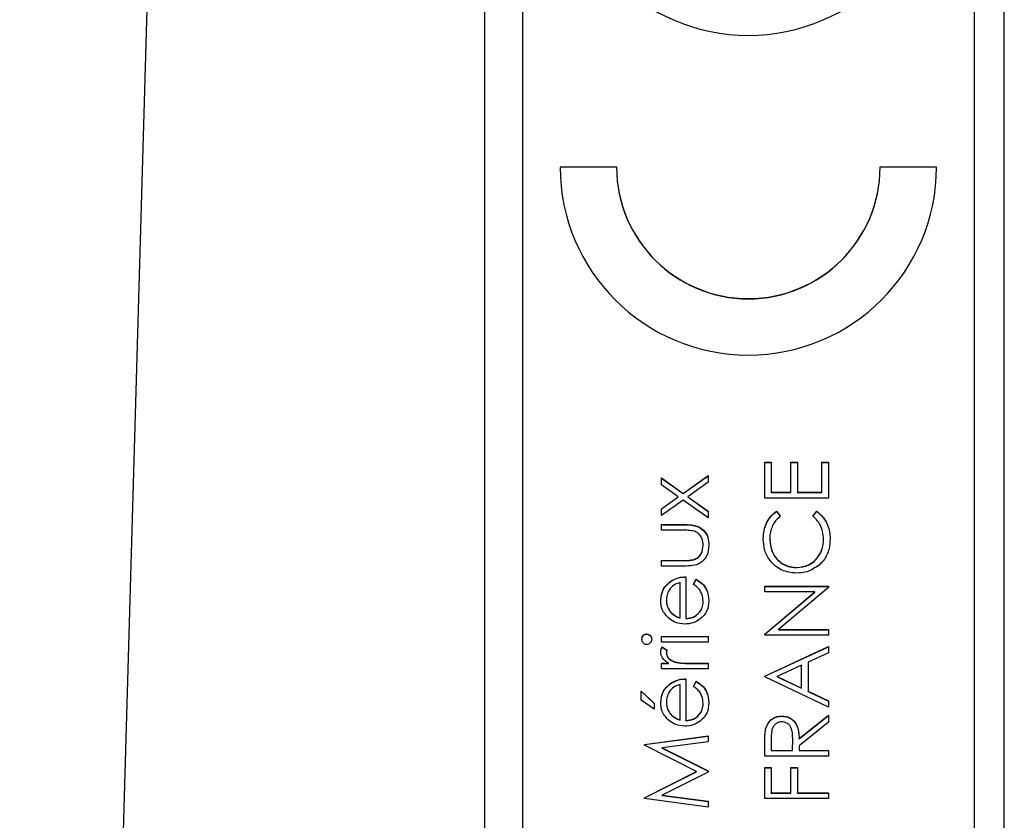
# Model space of a CAD drawing. Header units: millimetres. Extents: x 1841 to 4925, y 385 to 2485.
# Tile 16 of 28: x 2948 to 2961, y 1418 to 1429. Entities that reach past the tile are written whole.
import ezdxf

# ---------------------------------------------------------------- set-up
doc = ezdxf.new("R2010")
doc.units = ezdxf.units.MM

msp = doc.modelspace()

# ---------------------------------------------------------------- linework, layer by layer
at = {"color": 7, "linetype": 'Continuous', "lineweight": 25}
for p, q in [((2948.14, 1370.007), (2950.819, 1463.77)), ((2954.319, 1382.77), (2954.319, 1443.77)), ((2960.819, 1443.137), (2960.819, 1383.162)), ((2961.219, 1383.162), (2961.219, 1443.137)), ((2954.819, 1441.138), (2954.819, 1385.161)), ((2956.069, 1427.121), (2955.319, 1427.121)), ((2956.069, 1427.118), (2955.319, 1427.118)), ((2956.069, 1427.118), (2956.069, 1427.121)), ((2960.319, 1427.121), (2959.569, 1427.121)), ((2959.569, 1427.118), (2959.569, 1427.121)), ((2960.319, 1427.118), (2959.569, 1427.118)), ((2958.038, 1423.199), (2958.124, 1423.199)), ((2958.038, 1422.722), (2958.038, 1423.199)), ((2958.038, 1423.196), (2958.124, 1423.196)), ((2958.124, 1423.199), (2958.124, 1422.798)), ((2958.385, 1423.199), (2958.472, 1423.199)), ((2958.385, 1422.798), (2958.385, 1423.199)), ((2958.385, 1423.196), (2958.472, 1423.196)), ((2958.472, 1423.199), (2958.472, 1422.798)), ((2958.797, 1423.199), (2958.884, 1423.199)), ((2958.797, 1422.798), (2958.797, 1423.199)), ((2958.797, 1423.196), (2958.884, 1423.196)), ((2958.884, 1423.199), (2958.884, 1422.722)), ((2956.952, 1422.784), (2957.284, 1423.021)), ((2956.952, 1422.781), (2957.284, 1423.018)), ((2957.284, 1423.021), (2957.284, 1422.931)), ((2956.666, 1422.989), (2956.952, 1422.784)), ((2956.666, 1422.898), (2956.666, 1422.989)), ((2956.666, 1422.986), (2956.952, 1422.781)), ((2956.889, 1422.739), (2956.666, 1422.898)), ((2957.284, 1422.931), (2957.015, 1422.739)), ((2956.666, 1422.58), (2956.889, 1422.739)), ((2956.666, 1422.577), (2956.889, 1422.736)), ((2956.889, 1422.736), (2956.889, 1422.739)), ((2956.952, 1422.781), (2956.952, 1422.784)), ((2957.015, 1422.739), (2957.284, 1422.547)), ((2957.015, 1422.736), (2957.015, 1422.739)), ((2957.015, 1422.736), (2957.284, 1422.544)), ((2958.124, 1422.798), (2958.385, 1422.798)), ((2958.124, 1422.795), (2958.124, 1422.798)), ((2958.124, 1422.795), (2958.385, 1422.795)), ((2958.385, 1422.795), (2958.385, 1422.798)), ((2958.472, 1422.798), (2958.797, 1422.798)), ((2958.472, 1422.795), (2958.472, 1422.798)), ((2958.472, 1422.795), (2958.797, 1422.795)), ((2958.797, 1422.795), (2958.797, 1422.798)), ((2956.952, 1422.694), (2956.666, 1422.489)), ((2957.284, 1422.457), (2956.952, 1422.694)), ((2958.884, 1422.722), (2958.038, 1422.722)), ((2956.666, 1422.489), (2956.666, 1422.58)), ((2957.284, 1422.547), (2957.284, 1422.457)), ((2958.193, 1422.548), (2958.244, 1422.482)), ((2958.193, 1422.545), (2958.193, 1422.548)), ((2958.193, 1422.545), (2958.244, 1422.479)), ((2958.678, 1422.482), (2958.728, 1422.548)), ((2958.678, 1422.479), (2958.728, 1422.545)), ((2958.728, 1422.545), (2958.728, 1422.548)), ((2956.666, 1422.37), (2956.967, 1422.37)), ((2956.666, 1422.294), (2956.666, 1422.37)), ((2956.666, 1422.367), (2956.967, 1422.367)), ((2956.967, 1422.367), (2956.967, 1422.37)), ((2956.952, 1422.294), (2956.666, 1422.294)), ((2957.219, 1422.092), (2957.219, 1422.095)), ((2958.103, 1422.171), (2958.103, 1422.174)), ((2958.819, 1422.177), (2958.819, 1422.179)), ((2956.666, 1421.893), (2956.952, 1421.893)), ((2956.666, 1421.817), (2956.666, 1421.893)), ((2956.666, 1421.89), (2956.952, 1421.89)), ((2956.961, 1421.817), (2956.666, 1421.817)), ((2956.952, 1421.89), (2956.952, 1421.893)), ((2957.097, 1421.902), (2957.097, 1421.905)), ((2958.462, 1421.797), (2958.462, 1421.8)), ((2956.776, 1421.605), (2956.776, 1421.608)), ((2956.915, 1421.13), (2956.915, 1421.6)), ((2956.991, 1421.676), (2956.991, 1421.122)), ((2957.089, 1421.576), (2957.124, 1421.643)), ((2957.089, 1421.573), (2957.124, 1421.64)), ((2957.124, 1421.64), (2957.124, 1421.643)), ((2958.038, 1421.55), (2958.884, 1421.55)), ((2958.038, 1421.474), (2958.038, 1421.55)), ((2958.038, 1421.547), (2958.884, 1421.547)), ((2958.704, 1421.474), (2958.038, 1421.474)), ((2958.038, 1420.915), (2958.704, 1421.474)), ((2958.038, 1420.912), (2958.704, 1421.471)), ((2958.884, 1421.533), (2958.219, 1420.975)), ((2958.704, 1421.471), (2958.704, 1421.474)), ((2958.884, 1421.55), (2958.884, 1421.533)), ((2956.731, 1421.36), (2956.731, 1421.363)), ((2957.219, 1421.345), (2957.219, 1421.348)), ((2956.789, 1421.201), (2956.789, 1421.204)), ((2956.915, 1421.127), (2956.915, 1421.13)), ((2956.991, 1421.119), (2956.991, 1421.122)), ((2956.47, 1420.913), (2956.47, 1420.916)), ((2958.038, 1420.899), (2958.038, 1420.915)), ((2958.884, 1420.899), (2958.038, 1420.899)), ((2958.219, 1420.975), (2958.884, 1420.975)), ((2958.219, 1420.972), (2958.219, 1420.975)), ((2958.219, 1420.972), (2958.884, 1420.972)), ((2958.884, 1420.975), (2958.884, 1420.899)), ((2956.666, 1420.884), (2957.284, 1420.884)), ((2956.666, 1420.808), (2956.666, 1420.884)), ((2956.666, 1420.881), (2957.284, 1420.881)), ((2957.284, 1420.808), (2956.666, 1420.808)), ((2957.284, 1420.884), (2957.284, 1420.808)), ((2956.676, 1420.743), (2956.742, 1420.701)), ((2956.676, 1420.74), (2956.676, 1420.743)), ((2956.676, 1420.74), (2956.742, 1420.698)), ((2956.731, 1420.659), (2956.731, 1420.662)), ((2958.038, 1420.356), (2958.884, 1420.747)), ((2958.038, 1420.354), (2958.884, 1420.744)), ((2958.884, 1420.664), (2958.613, 1420.539)), ((2958.884, 1420.747), (2958.884, 1420.664)), ((2956.666, 1420.526), (2956.757, 1420.526)), ((2956.666, 1420.45), (2956.666, 1420.526)), ((2956.666, 1420.523), (2956.757, 1420.523)), ((2956.757, 1420.523), (2956.757, 1420.526)), ((2956.864, 1420.536), (2956.864, 1420.539)), ((2957.076, 1420.526), (2957.284, 1420.526)), ((2957.076, 1420.523), (2957.076, 1420.526)), ((2957.076, 1420.523), (2957.284, 1420.523)), ((2957.284, 1420.526), (2957.284, 1420.45)), ((2958.613, 1420.539), (2958.613, 1420.156)), ((2957.284, 1420.45), (2956.666, 1420.45)), ((2958.526, 1420.499), (2958.203, 1420.35)), ((2958.526, 1420.197), (2958.526, 1420.499)), ((2956.776, 1420.249), (2956.776, 1420.252)), ((2956.915, 1419.774), (2956.915, 1420.243)), ((2956.991, 1420.319), (2956.991, 1419.766)), ((2957.089, 1420.219), (2957.124, 1420.287)), ((2957.089, 1420.216), (2957.124, 1420.284)), ((2957.124, 1420.284), (2957.124, 1420.287)), ((2958.038, 1420.346), (2958.038, 1420.356)), ((2958.884, 1419.944), (2958.038, 1420.346)), ((2958.203, 1420.35), (2958.526, 1420.197)), ((2958.203, 1420.347), (2958.203, 1420.35)), ((2958.203, 1420.347), (2958.526, 1420.194)), ((2956.394, 1420.157), (2956.568, 1419.994)), ((2956.394, 1420.038), (2956.394, 1420.157)), ((2956.394, 1420.154), (2956.568, 1419.991)), ((2958.526, 1420.194), (2958.526, 1420.197)), ((2958.613, 1420.156), (2958.884, 1420.027)), ((2958.613, 1420.153), (2958.613, 1420.156)), ((2958.613, 1420.153), (2958.884, 1420.024)), ((2956.568, 1419.918), (2956.394, 1420.038)), ((2956.568, 1419.994), (2956.568, 1419.918)), ((2956.731, 1420.004), (2956.731, 1420.007)), ((2957.219, 1419.989), (2957.219, 1419.992)), ((2958.884, 1420.027), (2958.884, 1419.944)), ((2956.789, 1419.845), (2956.789, 1419.848)), ((2956.915, 1419.771), (2956.915, 1419.774)), ((2956.991, 1419.763), (2956.991, 1419.766)), ((2958.264, 1419.822), (2958.264, 1419.825)), ((2958.493, 1419.525), (2958.884, 1419.836)), ((2958.493, 1419.522), (2958.884, 1419.833)), ((2958.884, 1419.742), (2958.493, 1419.431)), ((2958.884, 1419.836), (2958.884, 1419.742)), ((2958.049, 1419.651), (2958.049, 1419.654)), ((2956.438, 1419.447), (2957.284, 1419.56)), ((2956.438, 1419.445), (2957.284, 1419.557)), ((2957.284, 1419.484), (2956.675, 1419.403)), ((2957.284, 1419.56), (2957.284, 1419.484)), ((2958.038, 1419.293), (2958.038, 1419.462)), ((2958.124, 1419.528), (2958.124, 1419.369)), ((2958.407, 1419.369), (2958.408, 1419.524)), ((2958.407, 1419.366), (2958.408, 1419.521)), ((2958.408, 1419.524), (2958.408, 1419.527)), ((2958.408, 1419.521), (2958.408, 1419.524)), ((2958.493, 1419.522), (2958.493, 1419.525)), ((2956.438, 1419.436), (2956.438, 1419.447)), ((2957.132, 1419.088), (2956.438, 1419.436)), ((2956.675, 1419.403), (2957.284, 1419.097)), ((2956.675, 1419.4), (2956.675, 1419.403)), ((2956.675, 1419.4), (2957.284, 1419.094)), ((2958.124, 1419.366), (2958.124, 1419.369)), ((2958.124, 1419.369), (2958.407, 1419.369)), ((2958.124, 1419.366), (2958.407, 1419.366)), ((2958.407, 1419.366), (2958.407, 1419.369)), ((2958.493, 1419.431), (2958.493, 1419.369)), ((2958.493, 1419.369), (2958.884, 1419.369)), ((2958.493, 1419.366), (2958.493, 1419.369)), ((2958.493, 1419.366), (2958.884, 1419.366)), ((2958.884, 1419.369), (2958.884, 1419.293)), ((2958.884, 1419.293), (2958.038, 1419.293)), ((2956.438, 1418.738), (2957.132, 1419.088)), ((2956.438, 1418.736), (2957.132, 1419.085)), ((2957.284, 1419.08), (2956.674, 1418.773)), ((2957.132, 1419.085), (2957.132, 1419.088)), ((2957.284, 1419.097), (2957.284, 1419.08)), ((2958.038, 1419.141), (2958.124, 1419.141)), ((2958.038, 1418.729), (2958.038, 1419.141)), ((2958.038, 1419.138), (2958.124, 1419.138)), ((2958.124, 1419.141), (2958.124, 1418.805)), ((2958.385, 1419.141), (2958.472, 1419.141)), ((2958.385, 1418.805), (2958.385, 1419.141)), ((2958.385, 1419.138), (2958.472, 1419.138)), ((2958.472, 1419.141), (2958.472, 1418.805)), ((2958.124, 1418.805), (2958.385, 1418.805)), ((2958.124, 1418.802), (2958.124, 1418.805)), ((2958.385, 1418.802), (2958.385, 1418.805)), ((2958.472, 1418.805), (2958.884, 1418.805)), ((2958.472, 1418.802), (2958.472, 1418.805)), ((2958.884, 1418.805), (2958.884, 1418.729)), ((2956.438, 1418.728), (2956.438, 1418.738)), ((2957.284, 1418.616), (2956.438, 1418.728)), ((2956.674, 1418.773), (2957.284, 1418.692)), ((2956.674, 1418.77), (2956.674, 1418.773)), ((2956.674, 1418.77), (2957.284, 1418.689)), ((2957.284, 1418.692), (2957.284, 1418.616)), ((2958.884, 1418.729), (2958.038, 1418.729)), ((2958.124, 1418.802), (2958.385, 1418.802)), ((2958.472, 1418.802), (2958.884, 1418.802))]:
    msp.add_line(p, q, dxfattribs=at)
for centre, radius in [((2957.819, 1431.37), 2.5), ((2957.819, 1427.122), 2.5), ((2957.819, 1427.122), 1.75), ((2957.819, 1427.119), 1.75)]:
    msp.add_arc(centre, radius, 180.0188, 359.9812, dxfattribs=at)
for points, knots in [([(2958.016, 1422.179), (2958.019, 1422.227), (2958.025, 1422.307), (2958.068, 1422.41), (2958.121, 1422.488), (2958.169, 1422.528), (2958.193, 1422.548)], [0, 0, 0, 0, 0.33969, 0.55984, 0.77993, 1, 1, 1, 1]), ([(2958.016, 1422.176), (2958.019, 1422.224), (2958.025, 1422.304), (2958.068, 1422.407), (2958.121, 1422.486), (2958.169, 1422.525), (2958.193, 1422.545)], [0, 0, 0, 0, 0.33969, 0.55984, 0.77993, 1, 1, 1, 1]), ([(2958.244, 1422.482), (2958.215, 1422.454), (2958.167, 1422.409), (2958.127, 1422.326), (2958.106, 1422.251), (2958.104, 1422.2), (2958.103, 1422.174)], [0, 0, 0, 0, 0.339327, 0.559466, 0.779727, 1, 1, 1, 1]), ([(2958.819, 1422.179), (2958.811, 1422.245), (2958.797, 1422.362), (2958.714, 1422.445), (2958.678, 1422.482)], [0, 0, 0, 0, 0.558772, 1, 1, 1, 1]), ([(2958.728, 1422.548), (2958.764, 1422.516), (2958.824, 1422.463), (2958.875, 1422.364), (2958.902, 1422.273), (2958.905, 1422.211), (2958.906, 1422.18)], [0, 0, 0, 0, 0.339341, 0.559515, 0.77972, 1, 1, 1, 1]), ([(2958.728, 1422.545), (2958.764, 1422.513), (2958.824, 1422.46), (2958.875, 1422.361), (2958.902, 1422.271), (2958.905, 1422.208), (2958.906, 1422.177)], [0, 0, 0, 0, 0.339341, 0.559515, 0.77972, 1, 1, 1, 1]), ([(2956.967, 1422.37), (2957.013, 1422.369), (2957.105, 1422.368), (2957.226, 1422.309), (2957.288, 1422.203), (2957.293, 1422.13), (2957.295, 1422.094)], [0, 0, 0, 0, 0.281501, 0.559646, 0.779298, 1, 1, 1, 1]), ([(2956.967, 1422.367), (2957.013, 1422.367), (2957.105, 1422.365), (2957.226, 1422.306), (2957.288, 1422.2), (2957.293, 1422.127), (2957.295, 1422.091)], [0, 0, 0, 0, 0.281501, 0.559646, 0.779298, 1, 1, 1, 1]), ([(2957.103, 1422.282), (2957.075, 1422.286), (2957.025, 1422.294), (2956.975, 1422.294), (2956.952, 1422.294)], [0, 0, 0, 0, 0.559371, 1, 1, 1, 1]), ([(2957.219, 1422.095), (2957.218, 1422.117), (2957.215, 1422.161), (2957.189, 1422.217), (2957.15, 1422.26), (2957.119, 1422.274), (2957.103, 1422.282)], [0, 0, 0, 0, 0.28027, 0.560007, 0.780074, 1, 1, 1, 1]), ([(2957.295, 1422.094), (2957.291, 1422.047), (2957.284, 1421.953), (2957.16, 1421.821), (2957.037, 1421.819), (2956.961, 1421.817)], [0, 0, 0, 0, 0.28097, 0.559785, 1, 1, 1, 1]), ([(2957.097, 1421.905), (2957.118, 1421.914), (2957.159, 1421.933), (2957.209, 1422.001), (2957.215, 1422.059), (2957.219, 1422.095)], [0, 0, 0, 0, 0.280117, 0.560544, 1, 1, 1, 1]), ([(2957.097, 1421.902), (2957.118, 1421.911), (2957.159, 1421.93), (2957.209, 1421.998), (2957.215, 1422.056), (2957.219, 1422.092)], [0, 0, 0, 0, 0.280117, 0.560544, 1, 1, 1, 1]), ([(2958.456, 1421.724), (2958.39, 1421.731), (2958.257, 1421.747), (2958.112, 1421.872), (2958.027, 1422.023), (2958.02, 1422.127), (2958.016, 1422.179)], [0, 0, 0, 0, 0.2795119, 0.5590796, 0.7793739, 1, 1, 1, 1]), ([(2958.103, 1422.174), (2958.109, 1422.12), (2958.121, 1422.012), (2958.213, 1421.886), (2958.334, 1421.811), (2958.419, 1421.803), (2958.462, 1421.8)], [0, 0, 0, 0, 0.279856, 0.559519, 0.779686, 1, 1, 1, 1]), ([(2958.103, 1422.171), (2958.109, 1422.117), (2958.121, 1422.009), (2958.213, 1421.883), (2958.334, 1421.808), (2958.419, 1421.801), (2958.462, 1421.797)], [0, 0, 0, 0, 0.279856, 0.559519, 0.779686, 1, 1, 1, 1]), ([(2958.462, 1421.8), (2958.517, 1421.806), (2958.626, 1421.819), (2958.744, 1421.925), (2958.81, 1422.051), (2958.816, 1422.136), (2958.819, 1422.179)], [0, 0, 0, 0, 0.279434, 0.558921, 0.779283, 1, 1, 1, 1]), ([(2958.462, 1421.797), (2958.517, 1421.803), (2958.626, 1421.816), (2958.744, 1421.922), (2958.81, 1422.048), (2958.816, 1422.134), (2958.819, 1422.177)], [0, 0, 0, 0, 0.279434, 0.558921, 0.779283, 1, 1, 1, 1]), ([(2958.906, 1422.18), (2958.903, 1422.135), (2958.899, 1422.062), (2958.865, 1421.966), (2958.82, 1421.891), (2958.779, 1421.851), (2958.758, 1421.831)], [0, 0, 0, 0, 0.3398376, 0.5599275, 0.7799589, 1, 1, 1, 1]), ([(2956.952, 1421.893), (2956.98, 1421.893), (2957.028, 1421.892), (2957.076, 1421.901), (2957.097, 1421.905)], [0, 0, 0, 0, 0.560377, 1, 1, 1, 1]), ([(2956.952, 1421.89), (2956.98, 1421.89), (2957.028, 1421.89), (2957.076, 1421.898), (2957.097, 1421.902)], [0, 0, 0, 0, 0.560377, 1, 1, 1, 1]), ([(2958.758, 1421.831), (2958.707, 1421.796), (2958.615, 1421.733), (2958.505, 1421.727), (2958.456, 1421.724)], [0, 0, 0, 0, 0.559029, 1, 1, 1, 1]), ([(2956.655, 1421.359), (2956.661, 1421.414), (2956.672, 1421.513), (2956.745, 1421.579), (2956.776, 1421.608)], [0, 0, 0, 0, 0.558919, 1, 1, 1, 1]), ([(2956.655, 1421.356), (2956.661, 1421.411), (2956.672, 1421.51), (2956.745, 1421.576), (2956.776, 1421.605)], [0, 0, 0, 0, 0.558919, 1, 1, 1, 1]), ([(2956.915, 1421.6), (2956.886, 1421.59), (2956.827, 1421.572), (2956.768, 1421.507), (2956.736, 1421.435), (2956.733, 1421.387), (2956.731, 1421.363)], [0, 0, 0, 0, 0.280138, 0.559194, 0.779598, 1, 1, 1, 1]), ([(2956.776, 1421.608), (2956.814, 1421.63), (2956.88, 1421.67), (2956.957, 1421.674), (2956.991, 1421.676)], [0, 0, 0, 0, 0.558897, 1, 1, 1, 1]), ([(2956.776, 1421.605), (2956.814, 1421.628), (2956.88, 1421.667), (2956.957, 1421.671), (2956.991, 1421.673)], [0, 0, 0, 0, 0.558897, 1, 1, 1, 1]), ([(2957.219, 1421.348), (2957.216, 1421.379), (2957.211, 1421.43), (2957.18, 1421.496), (2957.139, 1421.541), (2957.105, 1421.564), (2957.089, 1421.576)], [0, 0, 0, 0, 0.339465, 0.559626, 0.779498, 1, 1, 1, 1]), ([(2957.124, 1421.643), (2957.152, 1421.626), (2957.208, 1421.591), (2957.28, 1421.494), (2957.289, 1421.409), (2957.295, 1421.357)], [0, 0, 0, 0, 0.280919, 0.561407, 1, 1, 1, 1]), ([(2957.124, 1421.64), (2957.152, 1421.623), (2957.208, 1421.588), (2957.28, 1421.491), (2957.289, 1421.406), (2957.295, 1421.355)], [0, 0, 0, 0, 0.280919, 0.561407, 1, 1, 1, 1]), ([(2956.77, 1421.118), (2956.733, 1421.156), (2956.666, 1421.223), (2956.658, 1421.318), (2956.655, 1421.359)], [0, 0, 0, 0, 0.558577, 1, 1, 1, 1]), ([(2956.731, 1421.363), (2956.733, 1421.33), (2956.739, 1421.272), (2956.773, 1421.225), (2956.789, 1421.204)], [0, 0, 0, 0, 0.5594582, 1, 1, 1, 1]), ([(2956.731, 1421.36), (2956.733, 1421.328), (2956.739, 1421.269), (2956.773, 1421.222), (2956.789, 1421.201)], [0, 0, 0, 0, 0.5594582, 1, 1, 1, 1]), ([(2957.295, 1421.357), (2957.291, 1421.31), (2957.282, 1421.216), (2957.192, 1421.115), (2957.086, 1421.056), (2957.013, 1421.05), (2956.977, 1421.046)], [0, 0, 0, 0, 0.279885, 0.558859, 0.779462, 1, 1, 1, 1]), ([(2956.991, 1421.122), (2957.025, 1421.126), (2957.092, 1421.134), (2957.167, 1421.194), (2957.213, 1421.269), (2957.217, 1421.322), (2957.219, 1421.348)], [0, 0, 0, 0, 0.279963, 0.559359, 0.779526, 1, 1, 1, 1]), ([(2956.991, 1421.119), (2957.025, 1421.123), (2957.092, 1421.131), (2957.167, 1421.191), (2957.213, 1421.266), (2957.217, 1421.319), (2957.219, 1421.345)], [0, 0, 0, 0, 0.279963, 0.559359, 0.779526, 1, 1, 1, 1]), ([(2956.789, 1421.204), (2956.81, 1421.185), (2956.847, 1421.152), (2956.894, 1421.137), (2956.915, 1421.13)], [0, 0, 0, 0, 0.558795, 1, 1, 1, 1]), ([(2956.789, 1421.201), (2956.81, 1421.183), (2956.847, 1421.149), (2956.894, 1421.134), (2956.915, 1421.127)], [0, 0, 0, 0, 0.558795, 1, 1, 1, 1]), ([(2956.977, 1421.046), (2956.935, 1421.05), (2956.859, 1421.057), (2956.797, 1421.099), (2956.77, 1421.118)], [0, 0, 0, 0, 0.559427, 1, 1, 1, 1]), ([(2956.405, 1420.845), (2956.406, 1420.855), (2956.408, 1420.875), (2956.425, 1420.899), (2956.447, 1420.914), (2956.463, 1420.915), (2956.47, 1420.916)], [0, 0, 0, 0, 0.2798695, 0.5598663, 0.7799105, 1, 1, 1, 1]), ([(2956.405, 1420.842), (2956.406, 1420.852), (2956.408, 1420.873), (2956.425, 1420.896), (2956.447, 1420.911), (2956.463, 1420.912), (2956.47, 1420.913)], [0, 0, 0, 0, 0.279869, 0.559866, 0.779911, 1, 1, 1, 1]), ([(2956.47, 1420.916), (2956.48, 1420.915), (2956.5, 1420.912), (2956.521, 1420.891), (2956.534, 1420.869), (2956.535, 1420.853), (2956.535, 1420.845)], [0, 0, 0, 0, 0.27916, 0.558862, 0.779356, 1, 1, 1, 1]), ([(2956.47, 1420.913), (2956.48, 1420.912), (2956.5, 1420.909), (2956.521, 1420.889), (2956.534, 1420.866), (2956.535, 1420.85), (2956.535, 1420.842)], [0, 0, 0, 0, 0.2791599, 0.5588624, 0.7793557, 1, 1, 1, 1]), ([(2956.47, 1420.775), (2956.46, 1420.776), (2956.44, 1420.779), (2956.419, 1420.799), (2956.407, 1420.822), (2956.406, 1420.837), (2956.405, 1420.845)], [0, 0, 0, 0, 0.279289, 0.558897, 0.779452, 1, 1, 1, 1]), ([(2956.535, 1420.845), (2956.534, 1420.835), (2956.532, 1420.815), (2956.515, 1420.793), (2956.494, 1420.778), (2956.478, 1420.776), (2956.47, 1420.775)], [0, 0, 0, 0, 0.2797838, 0.5596976, 0.7799206, 1, 1, 1, 1]), ([(2956.655, 1420.676), (2956.656, 1420.69), (2956.659, 1420.713), (2956.671, 1420.734), (2956.676, 1420.743)], [0, 0, 0, 0, 0.559243, 1, 1, 1, 1]), ([(2956.655, 1420.674), (2956.656, 1420.687), (2956.659, 1420.71), (2956.671, 1420.731), (2956.676, 1420.74)], [0, 0, 0, 0, 0.559243, 1, 1, 1, 1]), ([(2956.757, 1420.526), (2956.728, 1420.547), (2956.687, 1420.576), (2956.658, 1420.635), (2956.656, 1420.662), (2956.655, 1420.676)], [0, 0, 0, 0, 0.558788, 0.779481, 1, 1, 1, 1]), ([(2956.742, 1420.701), (2956.738, 1420.694), (2956.733, 1420.681), (2956.731, 1420.668), (2956.731, 1420.662)], [0, 0, 0, 0, 0.560396, 1, 1, 1, 1]), ([(2956.731, 1420.662), (2956.735, 1420.644), (2956.742, 1420.608), (2956.792, 1420.562), (2956.837, 1420.548), (2956.864, 1420.539)], [0, 0, 0, 0, 0.278336, 0.558768, 1, 1, 1, 1]), ([(2956.731, 1420.659), (2956.735, 1420.641), (2956.742, 1420.605), (2956.792, 1420.559), (2956.837, 1420.545), (2956.864, 1420.536)], [0, 0, 0, 0, 0.278336, 0.558768, 1, 1, 1, 1]), ([(2956.864, 1420.539), (2956.903, 1420.534), (2956.974, 1420.525), (2957.045, 1420.525), (2957.076, 1420.526)], [0, 0, 0, 0, 0.559636, 1, 1, 1, 1]), ([(2956.864, 1420.536), (2956.903, 1420.531), (2956.974, 1420.522), (2957.045, 1420.523), (2957.076, 1420.523)], [0, 0, 0, 0, 0.559636, 1, 1, 1, 1]), ([(2956.655, 1420.003), (2956.661, 1420.058), (2956.672, 1420.156), (2956.745, 1420.223), (2956.776, 1420.252)], [0, 0, 0, 0, 0.558919, 1, 1, 1, 1]), ([(2956.655, 1420), (2956.661, 1420.055), (2956.672, 1420.153), (2956.745, 1420.22), (2956.776, 1420.249)], [0, 0, 0, 0, 0.558919, 1, 1, 1, 1]), ([(2956.915, 1420.243), (2956.886, 1420.234), (2956.827, 1420.216), (2956.768, 1420.151), (2956.736, 1420.079), (2956.733, 1420.031), (2956.731, 1420.007)], [0, 0, 0, 0, 0.280138, 0.559194, 0.779598, 1, 1, 1, 1]), ([(2956.776, 1420.252), (2956.814, 1420.274), (2956.88, 1420.314), (2956.957, 1420.318), (2956.991, 1420.319)], [0, 0, 0, 0, 0.558897, 1, 1, 1, 1]), ([(2956.776, 1420.249), (2956.814, 1420.271), (2956.88, 1420.311), (2956.957, 1420.315), (2956.991, 1420.317)], [0, 0, 0, 0, 0.558897, 1, 1, 1, 1]), ([(2957.124, 1420.287), (2957.152, 1420.27), (2957.208, 1420.235), (2957.28, 1420.138), (2957.289, 1420.053), (2957.295, 1420.001)], [0, 0, 0, 0, 0.280919, 0.561407, 1, 1, 1, 1]), ([(2957.124, 1420.284), (2957.152, 1420.267), (2957.208, 1420.232), (2957.28, 1420.135), (2957.289, 1420.05), (2957.295, 1419.998)], [0, 0, 0, 0, 0.280919, 0.561407, 1, 1, 1, 1]), ([(2957.219, 1419.992), (2957.216, 1420.023), (2957.211, 1420.074), (2957.18, 1420.14), (2957.139, 1420.185), (2957.105, 1420.208), (2957.089, 1420.219)], [0, 0, 0, 0, 0.339465, 0.559626, 0.779498, 1, 1, 1, 1]), ([(2956.77, 1419.761), (2956.733, 1419.799), (2956.666, 1419.867), (2956.658, 1419.961), (2956.655, 1420.003)], [0, 0, 0, 0, 0.558577, 1, 1, 1, 1]), ([(2956.731, 1420.007), (2956.733, 1419.974), (2956.739, 1419.915), (2956.773, 1419.868), (2956.789, 1419.848)], [0, 0, 0, 0, 0.559458, 1, 1, 1, 1]), ([(2956.731, 1420.004), (2956.733, 1419.971), (2956.739, 1419.913), (2956.773, 1419.865), (2956.789, 1419.845)], [0, 0, 0, 0, 0.559458, 1, 1, 1, 1]), ([(2957.295, 1420.001), (2957.291, 1419.954), (2957.282, 1419.86), (2957.192, 1419.759), (2957.086, 1419.7), (2957.013, 1419.693), (2956.977, 1419.69)], [0, 0, 0, 0, 0.279885, 0.558859, 0.779462, 1, 1, 1, 1]), ([(2956.991, 1419.766), (2957.025, 1419.77), (2957.092, 1419.778), (2957.167, 1419.838), (2957.213, 1419.913), (2957.217, 1419.965), (2957.219, 1419.992)], [0, 0, 0, 0, 0.279963, 0.559359, 0.779526, 1, 1, 1, 1]), ([(2956.991, 1419.763), (2957.025, 1419.767), (2957.092, 1419.775), (2957.167, 1419.835), (2957.213, 1419.91), (2957.217, 1419.962), (2957.219, 1419.989)], [0, 0, 0, 0, 0.279963, 0.559359, 0.779526, 1, 1, 1, 1]), ([(2956.977, 1419.69), (2956.935, 1419.694), (2956.859, 1419.701), (2956.797, 1419.743), (2956.77, 1419.761)], [0, 0, 0, 0, 0.5594271, 1, 1, 1, 1]), ([(2956.789, 1419.848), (2956.81, 1419.829), (2956.847, 1419.796), (2956.894, 1419.781), (2956.915, 1419.774)], [0, 0, 0, 0, 0.558795, 1, 1, 1, 1]), ([(2956.789, 1419.845), (2956.81, 1419.826), (2956.847, 1419.793), (2956.894, 1419.778), (2956.915, 1419.771)], [0, 0, 0, 0, 0.558795, 1, 1, 1, 1]), ([(2958.049, 1419.654), (2958.058, 1419.681), (2958.076, 1419.734), (2958.133, 1419.79), (2958.198, 1419.821), (2958.242, 1419.823), (2958.264, 1419.825)], [0, 0, 0, 0, 0.279797, 0.5595, 0.779626, 1, 1, 1, 1]), ([(2958.049, 1419.651), (2958.058, 1419.678), (2958.076, 1419.731), (2958.133, 1419.787), (2958.198, 1419.818), (2958.242, 1419.821), (2958.264, 1419.822)], [0, 0, 0, 0, 0.279797, 0.5595, 0.779626, 1, 1, 1, 1]), ([(2958.264, 1419.749), (2958.251, 1419.748), (2958.227, 1419.746), (2958.193, 1419.729), (2958.164, 1419.705), (2958.123, 1419.643), (2958.124, 1419.579), (2958.124, 1419.528)], [0, 0, 0, 0, 0.125307, 0.250617, 0.375954, 0.501281, 1, 1, 1, 1]), ([(2958.264, 1419.825), (2958.291, 1419.823), (2958.344, 1419.818), (2958.415, 1419.776), (2958.487, 1419.681), (2958.491, 1419.589), (2958.493, 1419.525)], [0, 0, 0, 0, 0.18712, 0.373979, 0.560911, 1, 1, 1, 1]), ([(2958.264, 1419.822), (2958.291, 1419.82), (2958.344, 1419.815), (2958.415, 1419.773), (2958.487, 1419.678), (2958.491, 1419.586), (2958.493, 1419.522)], [0, 0, 0, 0, 0.18712, 0.373979, 0.560911, 1, 1, 1, 1]), ([(2958.408, 1419.524), (2958.408, 1419.576), (2958.407, 1419.641), (2958.366, 1419.705), (2958.327, 1419.739), (2958.289, 1419.745), (2958.264, 1419.749)], [0, 0, 0, 0, 0.499827, 0.625498, 0.751208, 1, 1, 1, 1]), ([(2958.038, 1419.462), (2958.037, 1419.498), (2958.037, 1419.563), (2958.045, 1419.626), (2958.049, 1419.654)], [0, 0, 0, 0, 0.56024, 1, 1, 1, 1]), ([(2958.038, 1419.46), (2958.037, 1419.496), (2958.037, 1419.56), (2958.045, 1419.623), (2958.049, 1419.651)], [0, 0, 0, 0, 0.56024, 1, 1, 1, 1])]:
    msp.add_open_spline(points, degree=3, knots=knots, dxfattribs=at)

doc.saveas('drawing.dxf')
